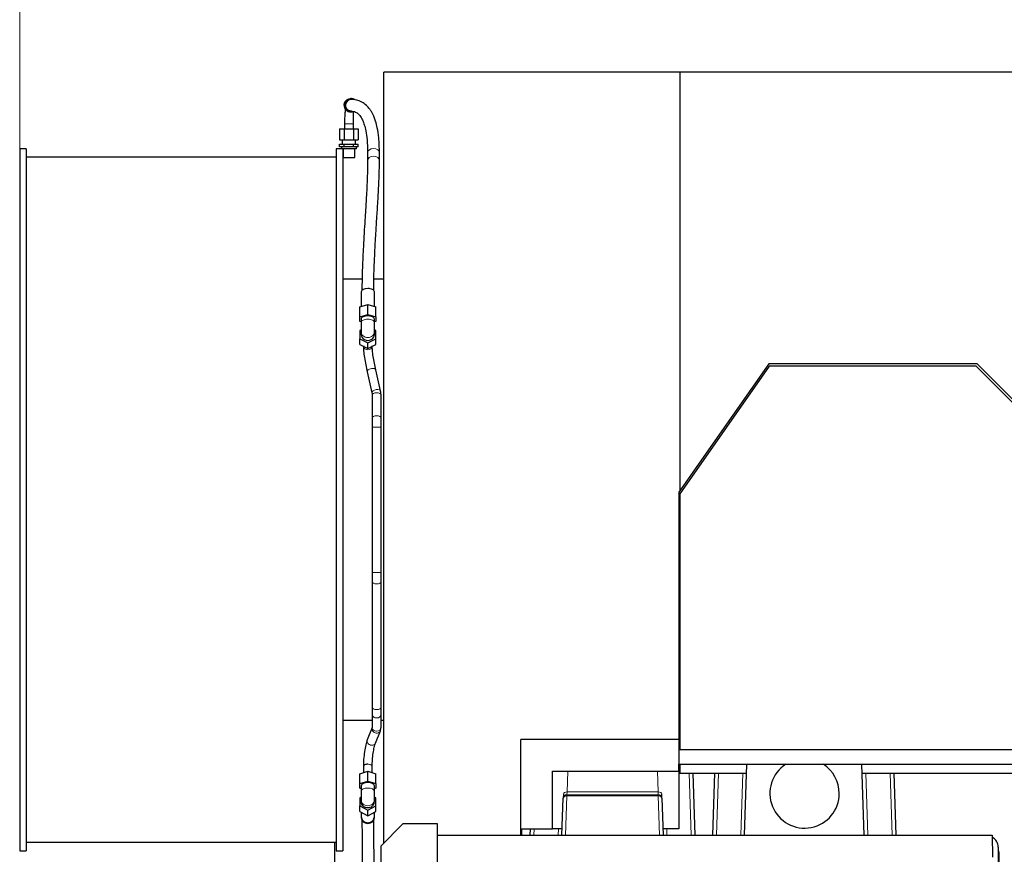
# Model space of a CAD drawing. Header units: inches. Extents: x 0 to 20790, y -12 to 14700.
# Tile 157 of 184: x 8907 to 10242, y 11615 to 12746. Entities that reach past the tile are written whole.
import ezdxf

# ---------------------------------------------------------------- set-up
doc = ezdxf.new("R2010")
doc.units = ezdxf.units.IN
doc.layers.add('1', color=7, linetype='Continuous', true_color=0xffffff)
doc.layers.add('254', color=7, linetype='Continuous', true_color=0xffffff)
doc.styles.add('latin_extended', font='simplex.shx')
doc.dimstyles.get("Standard").update_dxf_attribs({"dimtxt": 0.18, "dimasz": 0.18, "dimexe": 0.18, "dimexo": 0.0625, "dimgap": 0.09, "dimtad": 0, "dimtih": 1, "dimtoh": 1, "dimdec": 4, "dimzin": 0, "dimdsep": 46, "dimtxsty": 'Standard', "dimcen": 0.09, "dimadec": 0, "dimazin": 0, "dimtfac": 1, "dimtdec": 4, "dimtofl": 0, "dimtmove": 0, "dimatfit": 3, "dimfxl": 1, "dimtolj": 1, "dimtzin": 0, "dimarcsym": 0})

# ---------------------------------------------------------------- blocks, each defined once
blk = doc.blocks.new('_U15')
at = {"layer": '254', "color": 3, "linetype": 'Continuous', "lineweight": 13, "transparency": 16777216}
for p, q in [((8907.2, 12130.3), (8907.2, 13278.9)), ((11914.7, 9629.8), (11914.7, 13278.9)), ((9029.7, 13243.9), (11792.2, 13243.9))]:
    blk.add_line(p, q, dxfattribs=at)
at = {"layer": '254', "color": 3, "transparency": 16777216}
for points in [[(9029.7, 13264.3), (9029.7, 13223.5), (8907.2, 13243.9)], [(11792.2, 13223.5), (11792.2, 13264.3), (11914.7, 13243.9)]]:
    blk.add_solid(points, dxfattribs=at)
at = {"layer": 'Defpoints', "color": 0, "transparency": 16777216}
for p in [(11914.7, 13243.9), (8907.2, 12095.3), (11914.7, 9594.8)]:
    blk.add_point(p, dxfattribs=at)
at = {"layer": '254', "color": 2, "lineweight": 13, "transparency": 16777216, "insert": (10195.1, 13427.7), "char_height": 122.5, "attachment_point": 1, "style": 'latin_extended'}
blk.add_mtext('\\A1;3008', dxfattribs=at)

msp = doc.modelspace()

# ---------------------------------------------------------------- linework, layer by layer
at = {"layer": '1', "color": 2, "linetype": 'Continuous', "lineweight": 25}
for p, q in [((9802.574, 12675.324), (9401.074, 12675.324)), ((9401.074, 11630.187), (9401.074, 12675.324)), ((10362.574, 12675.324), (9802.574, 12675.324)), ((9802.574, 12675.324), (9802.574, 12107.997)), ((9357.003, 12639.324), (9356.131, 12639.324)), ((9356.131, 12621.324), (9357.003, 12621.324)), ((9340.989, 12598.324), (9347.34, 12598.324)), ((9340.989, 12598.324), (9340.989, 12583.324)), ((9347.34, 12598.324), (9360.042, 12598.324)), ((9347.34, 12598.324), (9347.34, 12583.324)), ((9360.042, 12598.324), (9366.392, 12598.324)), ((9360.042, 12598.324), (9360.042, 12583.324)), ((9366.392, 12598.324), (9366.392, 12583.324)), ((9340.989, 12583.324), (9347.34, 12583.324)), ((9344.691, 12583.324), (9344.691, 12577.824)), ((9347.34, 12583.324), (9360.042, 12583.324)), ((9360.042, 12583.324), (9366.392, 12583.324)), ((9362.691, 12577.824), (9362.691, 12583.324)), ((8916.162, 12571.324), (8907.162, 12571.324)), ((8907.162, 12571.324), (8907.162, 11619.324)), ((8916.162, 12571.324), (8916.162, 11619.324)), ((9343.691, 12571.324), (9336.162, 12571.324)), ((9336.162, 12571.324), (9336.162, 11619.324)), ((9340.989, 12577.824), (9347.34, 12577.824)), ((9340.989, 12573.824), (9340.989, 12577.824)), ((9347.34, 12573.824), (9340.989, 12573.824)), ((9343.691, 12573.824), (9343.691, 12571.324)), ((9353.691, 12571.324), (9343.691, 12571.324)), ((9345.162, 12571.324), (9345.162, 11619.324)), ((9345.691, 12571.324), (9345.691, 12559.324)), ((9347.34, 12577.824), (9360.042, 12577.824)), ((9347.34, 12573.824), (9347.34, 12577.824)), ((9360.042, 12573.824), (9347.34, 12573.824)), ((9363.691, 12571.324), (9353.691, 12571.324)), ((9360.042, 12577.824), (9366.392, 12577.824)), ((9360.042, 12573.824), (9360.042, 12577.824)), ((9366.392, 12573.824), (9360.042, 12573.824)), ((9361.691, 12559.324), (9361.691, 12571.324)), ((9363.691, 12571.324), (9363.691, 12573.824)), ((9366.392, 12573.824), (9366.392, 12577.824)), ((9379.016, 12566.132), (9379.016, 12555.525)), ((9395.016, 12555.525), (9395.016, 12566.132)), ((9336.162, 12559.82), (8916.162, 12559.82)), ((9345.691, 12559.324), (9361.691, 12559.324)), ((9371.571, 12394.352), (9345.162, 12394.352)), ((9401.074, 12394.352), (9387.532, 12394.352)), ((9370.227, 12377.371), (9370.227, 12357.546)), ((9388.227, 12357.546), (9388.227, 12377.371)), ((9368.227, 12356.969), (9379.227, 12360.144)), ((9368.227, 12343.545), (9368.227, 12356.969)), ((9379.227, 12360.144), (9390.227, 12356.969)), ((9379.227, 12346.721), (9379.227, 12360.144)), ((9390.227, 12343.545), (9390.227, 12356.969)), ((9368.227, 12343.545), (9379.227, 12346.721)), ((9368.227, 12337.194), (9368.227, 12343.545)), ((9370.227, 12340.37), (9370.227, 12335.801)), ((9379.227, 12346.721), (9390.227, 12343.545)), ((9388.227, 12335.801), (9388.227, 12340.37)), ((9390.227, 12343.545), (9390.227, 12337.194)), ((9370.227, 12336.617), (9368.227, 12337.194)), ((9370.227, 12325.824), (9368.227, 12324.824)), ((9368.227, 12324.824), (9368.227, 12313.824)), ((9390.227, 12337.194), (9388.227, 12336.617)), ((9390.227, 12324.824), (9388.227, 12325.824)), ((9390.227, 12313.824), (9390.227, 12324.824)), ((9368.227, 12313.824), (9379.227, 12308.324)), ((9368.227, 12306.074), (9368.227, 12313.824)), ((9370.227, 12323.074), (9370.227, 12319.324)), ((9379.227, 12308.324), (9390.227, 12313.824)), ((9388.227, 12319.324), (9388.227, 12323.074)), ((9390.227, 12306.074), (9390.227, 12313.824)), ((9368.227, 12306.074), (9379.227, 12300.574)), ((9379.227, 12300.574), (9379.227, 12308.324)), ((9379.227, 12300.574), (9390.227, 12306.074)), ((9389.976, 12271.694), (9389.951, 12271.789)), ((9396.588, 12243.065), (9389.976, 12271.694)), ((9922.889, 12279.824), (9801.074, 12105.854)), ((9923.357, 12276.347), (9802.357, 12103.541)), ((10205.478, 12279.824), (9922.889, 12279.824)), ((10204.357, 12276.347), (9923.357, 12276.347)), ((10395.357, 12085.347), (10204.357, 12276.347)), ((10440.074, 12045.228), (10205.478, 12279.824)), ((9378.284, 12268.994), (9384.895, 12240.365)), ((9385.227, 12237.469), (9385.227, 12206.295)), ((9397.227, 12206.295), (9397.227, 12237.469)), ((9385.227, 12206.295), (9385.229, 12206.227)), ((9385.227, 12193.795), (9385.227, 11996.853)), ((9397.227, 11996.853), (9397.227, 12193.795)), ((9801.074, 12105.854), (9801.074, 11736.624)), ((9802.357, 12103.541), (9802.357, 11756.847)), ((9385.229, 11984.422), (9385.227, 11984.353)), ((9385.227, 11984.353), (9385.227, 11813.795)), ((9397.227, 11813.795), (9397.227, 11984.353)), ((9385.229, 11813.864), (9385.227, 11813.795)), ((9385.229, 11804.764), (9385.227, 11804.645)), ((9385.227, 11804.645), (9385.227, 11786.647)), ((9397.227, 11786.647), (9397.227, 11804.645)), ((9345.162, 11796.297), (9385.226, 11796.297)), ((9397.226, 11796.297), (9401.074, 11796.297)), ((9385.171, 11786.424), (9378.559, 11769.895)), ((9389.701, 11765.438), (9396.312, 11781.967)), ((9801.073, 11770.324), (9586.727, 11770.324)), ((9586.727, 11640.327), (9586.727, 11770.324)), ((9802.357, 11756.847), (10279.657, 11756.847)), ((9368.227, 11723.944), (9379.227, 11727.119)), ((9368.227, 11710.52), (9368.227, 11723.944)), ((9373.227, 11733.759), (9373.227, 11725.387)), ((9379.227, 11727.119), (9390.227, 11723.944)), ((9379.227, 11713.696), (9379.227, 11727.119)), ((9385.227, 11725.387), (9385.227, 11733.759)), ((9390.227, 11710.52), (9390.227, 11723.944)), ((9629.727, 11649.324), (9629.727, 11727.324)), ((9629.727, 11727.324), (9801.227, 11727.324)), ((9801.074, 11736.624), (10297.636, 11736.624)), ((9801.227, 11727.324), (9801.227, 11736.624)), ((9801.227, 11727.324), (9801.227, 11649.324)), ((9802.574, 11736.624), (9802.574, 11724.824)), ((9802.574, 11724.824), (9893.017, 11724.824)), ((9819.946, 11724.823), (9822.897, 11640.326)), ((9847.057, 11640.326), (9850.008, 11724.823)), ((9890.06, 11640.324), (9893.423, 11736.624)), ((10052.394, 11640.324), (10049.031, 11736.624)), ((10049.451, 11724.824), (10292.352, 11724.824)), ((10092.446, 11724.823), (10095.397, 11640.326)), ((9368.227, 11710.52), (9379.227, 11713.696)), ((9368.227, 11704.169), (9368.227, 11710.52)), ((9379.227, 11713.696), (9390.227, 11710.52)), ((9390.227, 11710.52), (9390.227, 11704.169)), ((9370.227, 11703.592), (9368.227, 11704.169)), ((9370.227, 11707.345), (9370.227, 11699.984)), ((9388.227, 11699.984), (9388.227, 11707.345)), ((9390.227, 11704.169), (9388.227, 11703.592)), ((9370.227, 11692.168), (9368.227, 11691.168)), ((9368.227, 11691.168), (9368.227, 11680.168)), ((9370.227, 11688.305), (9370.227, 11685.668)), ((9370.227, 11685.669), (9370.227, 11685.668)), ((9390.227, 11691.168), (9388.227, 11692.168)), ((9388.227, 11685.668), (9388.227, 11688.305)), ((9390.227, 11680.168), (9390.227, 11691.168)), ((9642.56, 11640.325), (9644.313, 11690.499)), ((9644.514, 11696.264), (9644.313, 11690.499)), ((9649.309, 11695.324), (9773.145, 11695.324)), ((9778.142, 11690.499), (9777.94, 11696.264)), ((9778.142, 11690.499), (9779.894, 11640.325)), ((9368.227, 11680.168), (9379.227, 11674.668)), ((9368.227, 11672.418), (9368.227, 11680.168)), ((9368.227, 11672.418), (9379.227, 11666.918)), ((9370.227, 11671.418), (9370.227, 11664.305)), ((9379.227, 11674.668), (9390.227, 11680.168)), ((9379.227, 11666.918), (9379.227, 11674.668)), ((9379.227, 11666.918), (9390.227, 11672.418)), ((9388.227, 11664.305), (9388.227, 11671.418)), ((9390.227, 11672.418), (9390.227, 11680.168)), ((9426.727, 11655.825), (9396.727, 11625.825)), ((9473.727, 11655.825), (9426.727, 11655.825)), ((9473.727, 10655.825), (9473.727, 11655.825)), ((9588.227, 11649.324), (9629.727, 11649.324)), ((9588.227, 11640.324), (9588.227, 11649.324)), ((9599.557, 11640.326), (9599.872, 11649.326)), ((9642.876, 11649.324), (9629.727, 11649.324)), ((9801.227, 11649.324), (9779.578, 11649.324)), ((8916.162, 11630.829), (9336.162, 11630.829)), ((9334.574, 11571.15), (9334.574, 11630.833)), ((9473.727, 11640.324), (10225.844, 11640.324)), ((10225.844, 11640.324), (10226.361, 11610.655)), ((8907.162, 11619.324), (8916.162, 11619.324)), ((9336.162, 11619.324), (9345.162, 11619.324)), ((9396.727, 11625.825), (9396.727, 10685.825)), ((10234.227, 11624.324), (10234.227, 11434.319)), ((10235.227, 11617.324), (10235.227, 11592.324))]:
    msp.add_line(p, q, dxfattribs=at)
at = {"layer": '1', "color": 110, "linetype": 'Continuous', "lineweight": 13}
for p, q in [((9353.691, 12605.324), (9347.691, 12605.324)), ((9359.691, 12605.324), (9353.691, 12605.324)), ((9370.227, 12335.801), (9370.227, 12335.784)), ((9370.227, 12323.116), (9370.227, 12323.074)), ((9378.284, 12268.994), (9378.284, 12268.994)), ((9385.227, 12237.469), (9385.227, 12237.469)), ((9391.227, 12193.795), (9385.227, 12193.795)), ((9397.227, 12193.795), (9391.227, 12193.795)), ((9391.227, 11996.853), (9385.227, 11996.853)), ((9397.227, 11996.853), (9391.227, 11996.853)), ((9378.559, 11769.895), (9378.559, 11769.895)), ((9650.494, 11727.324), (9649.511, 11699.168)), ((9772.943, 11699.168), (9771.96, 11727.324)), ((9817.9, 11640.325), (9814.949, 11724.824)), ((9855.005, 11724.824), (9852.054, 11640.325)), ((9885.063, 11640.325), (9888.014, 11724.823)), ((10054.44, 11724.823), (10057.391, 11640.325)), ((10090.4, 11640.325), (10087.449, 11724.824)), ((9370.227, 11699.984), (9370.227, 11699.958)), ((9649.511, 11699.168), (9649.309, 11695.324)), ((9649.511, 11699.168), (9772.943, 11699.168)), ((9773.145, 11695.324), (9772.943, 11699.168)), ((9370.227, 11688.355), (9370.227, 11688.305)), ((9649.309, 11693.86), (9647.44, 11640.324)), ((9649.309, 11693.86), (9649.309, 11695.324)), ((9773.145, 11693.86), (9649.309, 11693.86)), ((9773.145, 11695.324), (9773.145, 11693.86)), ((9775.014, 11640.324), (9773.145, 11693.86)), ((9604.869, 11649.324), (9604.554, 11640.325)), ((9637.563, 11640.325), (9637.878, 11649.325)), ((9784.576, 11649.325), (9784.891, 11640.325)), ((10234.227, 11617.324), (10235.227, 11617.324))]:
    msp.add_line(p, q, dxfattribs=at)
at = {"layer": '1', "color": 2, "linetype": 'Continuous', "lineweight": 25}
for centre, radius, start, end in [((9971.568, 11697.089), 47, 122.7375, 0), ((9971.568, 11697.089), 47, 0, 57.268125), ((9649.309, 11690.324), 5, 90, 178), ((9773.145, 11690.324), 5, 2, 90), ((10219.227, 11624.324), 15, 0, 63.635525), ((10230.227, 11617.324), 5, 0, 36.870469)]:
    msp.add_arc(centre, radius, start, end, dxfattribs=at)
for centre, major_axis, ratio, start_param, end_param in [((9357.003, 12630.324), (0, 9), 0.9961947, 0, 1.57079633), ((9357.003, 12630.324), (0.002, 8), 0.99619352, 6.04319407, 8.36157694), ((9357.003, 12630.324), (0, 9), 0.9961947, 5.71013917, 6.28318531), ((9356.131, 12630.324), (0, -9), 0.9961947, 4.71238898, 6.28318531), ((9357.003, 12630.324), (0, 9), 0.9961947, 1.57079633, 3.48108101), ((9379.227, 12377.371), (9, 0), 0.50000001, 1.57079633, 3.14159265), ((9379.227, 12377.371), (9, 0), 0.50000001, 0, 1.57079633), ((9379.227, 12340.37), (-9, 0), 0.5, 4.71238898, 6.28318531), ((9379.227, 12340.37), (-9, 0), 0.5, 3.14159265, 4.71238898), ((9379.227, 12319.324), (9, 0), 0.8660254, 3.14159265, 6.28318531), ((9379.227, 11733.759), (-6, 0), 0.5, 4.71238898, 6.28318531), ((9379.227, 11707.345), (9, 0), 0.5, 0, 3.14159265), ((9379.227, 11685.668), (-9, 0), 0.8660254, 0, 1.57079633), ((9379.227, 11685.668), (-9, 0), 0.8660254, 1.57079633, 3.14169083), ((9379.227, 11664.305), (-9, 0), 0.8660254, 0, 3.14159265)]:
    msp.add_ellipse(centre, major_axis=major_axis, ratio=ratio, start_param=start_param, end_param=end_param, dxfattribs=at)
at = {"layer": '1', "color": 110, "linetype": 'Continuous', "lineweight": 13}
for centre, major_axis, ratio, start_param, end_param in [((9387.016, 12566.132), (8, 0), 0.70710678, 0, 3.14159265), ((9387.016, 12555.525), (8, 0), 0.70710678, 0.00549779, 3.15327545), ((9379.227, 12335.801), (-9, 0), 0.5, 4.71238898, 6.28318531), ((9379.227, 12335.801), (-9, 0), 0.5, 3.14119995, 4.71238898), ((9379.227, 12323.074), (-9, 0), 0.8660254, 0, 1.57079633), ((9379.227, 12323.074), (-9, 0), 0.8660254, 1.57079633, 3.14198535), ((9379.227, 12304.074), (-6, 0), 0.8660254, 0.09915652, 1.57079633), ((9379.227, 12304.074), (-6, 0), 0.8660254, 1.57079633, 3.04243614), ((9384.13, 12270.344), (-5.846, -1.35), 0.49029034, 4.59964147, 6.28318531), ((9384.13, 12270.344), (-5.846, -1.35), 0.49029034, 3.17512555, 4.59964147), ((9390.742, 12241.715), (-5.846, -1.35), 0.49029034, 4.59964147, 6.28186615), ((9390.742, 12241.715), (-5.846, -1.35), 0.49029034, 3.14636034, 4.59964147), ((9391.227, 12237.469), (-6, 0), 0.5, 4.71238898, 6.28318531), ((9391.227, 12237.469), (-6, 0), 0.5, 3.14149448, 4.71238898), ((9391.227, 12206.295), (-6, 0), 0.5, 4.71238898, 6.28318531), ((9391.227, 12206.295), (-6, 0), 0.5, 3.14640322, 4.71238898), ((9391.227, 11984.353), (-6, 0), 0.5, 0, 1.57079633), ((9391.227, 11984.353), (-6, 0), 0.5, 1.57079633, 3.13678209), ((9391.227, 11813.795), (-6, 0), 0.5, 0, 1.57079633), ((9391.227, 11804.645), (-6, 0), 0.8660254, 0, 1.57079633), ((9391.227, 11813.795), (-6, 0), 0.5, 1.57079633, 3.14159265), ((9391.227, 11804.645), (-6, 0), 0.8660254, 1.57079633, 3.13678209), ((9390.742, 11784.195), (-5.571, 2.228), 0.84920778, 0.00760102, 1.89825075), ((9391.227, 11786.647), (-6, 0), 0.8660254, 0, 1.57079633), ((9390.742, 11784.195), (-5.571, 2.228), 0.84920778, 1.89825075, 3.14880098), ((9391.227, 11786.647), (-6, 0), 0.8660254, 1.57079633, 3.14159265), ((9384.13, 11767.666), (-5.571, 2.228), 0.84920778, 0, 1.89825075), ((9384.13, 11767.666), (-5.571, 2.228), 0.84920778, 1.89825075, 3.14163422), ((9379.227, 11733.759), (-6, 0), 0.5, 3.14159265, 4.71238898), ((9379.227, 11699.984), (-9, 0), 0.5, 4.71238898, 6.28318531), ((9379.227, 11699.984), (-9, 0), 0.5, 3.14119995, 4.71238898), ((9649.511, 11696.089), (4.997, -0.174), 0.61542851, 1.59228426, 3.14159265), ((9772.943, 11696.089), (4.997, 0.174), 0.61542851, 0, 1.5493084), ((9379.227, 11688.305), (-9, 0), 0.8660254, 0, 1.57079633), ((9379.227, 11688.305), (-9, 0), 0.8660254, 1.57079633, 3.14198535), ((9649.309, 11690.324), (-4.997, 0.174), 0.70689131, 4.73706916, 6.28318531), ((9773.145, 11690.324), (-4.997, -0.174), 0.70689131, 3.14159265, 4.6877088)]:
    msp.add_ellipse(centre, major_axis=major_axis, ratio=ratio, start_param=start_param, end_param=end_param, dxfattribs=at)
at = {"layer": '1', "color": 2, "linetype": 'Continuous', "lineweight": 25}
for points, weights, knots in [([(9347.165, 12630.324), (9347.165, 12632.574), (9347.921, 12635.082), (9349.707, 12636.993), (9352.619, 12638.681), (9353.732, 12639.109), (9354.93, 12639.324), (9356.131, 12639.324)], [0.535898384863, 0.535898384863, 0.52948575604, 0.535898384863, 0.535898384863, 0.534295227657, 0.533493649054, 0.533493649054], [0, 0, 0, 0, 0, 0.66666667, 0.66666667, 0.66666667, 1, 1, 1, 1, 1]), ([(9387.225, 11664.2), (9387.19, 11661.631), (9385.774, 11658.359), (9382.215, 11657.049), (9376.647, 11656.9), (9372.848, 11658.095), (9371.319, 11661.499), (9371.229, 11664.169), (9371.227, 11664.249), (9371.227, 11664.328), (9371.228, 11664.409)], [0.585611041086, 0.582908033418, 0.554295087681, 0.585786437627, 0.585786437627, 0.552284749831, 0.585786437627, 0.585786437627, 0.585755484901, 0.585696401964, 0.585611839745], [0, 0, 0, 0, 0, 0.48478354, 0.48478354, 0.48478354, 0.98480147, 0.98480147, 0.98480147, 1, 1, 1, 1, 1])]:
    msp.add_rational_spline(points, weights, degree=4, knots=knots, dxfattribs=at)
for points, degree, knots in [([(9395.016, 12566.127), (9394.99, 12573.407), (9394.449, 12585.581), (9392.379, 12599.23), (9390.062, 12608.184), (9387.907, 12614.139), (9385.983, 12618.357), (9383.98, 12621.991), (9381.192, 12626.168), (9376.875, 12630.993), (9370.783, 12635.337), (9363.446, 12637.905), (9359.102, 12638.503), (9356.968, 12638.324)], 3, [0, 0, 0, 0, 0.11374071, 0.20870691, 0.28454499, 0.34122534, 0.387806, 0.42854798, 0.47712975, 0.56511974, 0.68006857, 0.82524418, 1, 1, 1, 1]), ([(9348.84, 12625.388), (9348.588, 12623.77), (9348.158, 12619.957), (9347.777, 12613.111), (9347.685, 12608.048), (9347.691, 12605.324)], 3, [0, 0, 0, 0, 0.28944557, 0.63076935, 1, 1, 1, 1]), ([(9357.014, 12622.324), (9356.716, 12622.324), (9355.627, 12622.404), (9354.104, 12622.83), (9352.695, 12623.547), (9351.452, 12624.529), (9350.423, 12625.74), (9350.037, 12626.437)], 2, [0, 0, 0, 0.07058878, 0.25647103, 0.44235327, 0.62823551, 0.81411776, 1, 1, 1]), ([(9357.037, 12622.324), (9357.772, 12622.411), (9359.341, 12622.239), (9362.291, 12621.4), (9364.612, 12620.094), (9366.608, 12618.427), (9368.397, 12616.417), (9370.271, 12613.8), (9372.421, 12609.803), (9374.7, 12603.804), (9376.817, 12595.468), (9378.56, 12583.249), (9378.991, 12572.46), (9379.016, 12566.136)], 3, [0, 0, 0, 0, 0.16324505, 0.28940997, 0.38179254, 0.46215758, 0.51166146, 0.5672317, 0.64376624, 0.71497119, 0.79800452, 0.89288415, 1, 1, 1, 1]), ([(9359.691, 12605.324), (9359.695, 12607.327), (9359.728, 12611.024), (9359.872, 12616.076), (9359.997, 12619.723), (9360.002, 12621.44), (9359.975, 12622.051)], 3, [0, 0, 0, 0, 0.29100654, 0.56305032, 0.81633567, 1, 1, 1, 1]), ([(9379.016, 12555.53), (9378.976, 12547.969), (9378.664, 12533.38), (9377.541, 12511.073), (9376.489, 12493.238), (9375.499, 12477.296), (9374.394, 12459.6), (9373.051, 12436.694), (9371.7, 12408.769), (9371.308, 12389.379), (9371.239, 12379.282)], 3, [0, 0, 0, 0, 0.15911635, 0.28747446, 0.38462823, 0.45591372, 0.54774594, 0.67076181, 0.82524897, 1, 1, 1, 1]), ([(9387.236, 12379.268), (9387.285, 12387.76), (9387.581, 12403.928), (9388.576, 12426.794), (9389.569, 12445.126), (9390.529, 12461.234), (9391.63, 12478.902), (9392.822, 12498.107), (9393.93, 12518.045), (9394.782, 12537.359), (9394.996, 12549.473), (9395.016, 12555.521)], 3, [0, 0, 0, 0, 0.14786386, 0.27608796, 0.37329685, 0.44450853, 0.53601444, 0.65896566, 0.75841503, 0.87210981, 1, 1, 1, 1]), ([(9370.227, 12335.801), (9370.227, 12335.036), (9370.227, 12333.778), (9370.227, 12331.469), (9370.227, 12329.003), (9370.227, 12326.648), (9370.227, 12324.583), (9370.227, 12323.6), (9370.227, 12323.074)], 3, [0, 0, 0, 0, 0.17875957, 0.28247538, 0.48431875, 0.68180374, 0.79262857, 1, 1, 1, 1]), ([(9388.227, 12323.074), (9388.227, 12323.522), (9388.227, 12324.369), (9388.227, 12326.229), (9388.227, 12328.506), (9388.227, 12330.997), (9388.227, 12333.477), (9388.227, 12334.906), (9388.227, 12335.801)], 3, [0, 0, 0, 0, 0.17869168, 0.28234519, 0.48435603, 0.68161688, 0.79251718, 1, 1, 1, 1]), ([(9373.227, 12304.074), (9373.237, 12302.206), (9373.49, 12297.765), (9374.625, 12288.422), (9376.327, 12278.138), (9377.599, 12271.986), (9378.287, 12268.979)], 3, [0, 0, 0, 0, 0.25148169, 0.50225623, 0.75185889, 1, 1, 1, 1]), ([(9389.973, 12271.709), (9389.314, 12274.578), (9388.109, 12280.382), (9386.517, 12289.941), (9385.465, 12298.47), (9385.235, 12302.434), (9385.227, 12304.074)], 3, [0, 0, 0, 0, 0.25197772, 0.50243133, 0.75161742, 1, 1, 1, 1]), ([(9378.545, 11769.86), (9377.806, 11767.963), (9376.451, 11763.427), (9374.666, 11753.833), (9373.496, 11743.235), (9373.237, 11736.873), (9373.227, 11733.759)], 3, [0, 0, 0, 0, 0.25219503, 0.50334189, 0.75275441, 1, 1, 1, 1]), ([(9385.227, 11733.759), (9385.234, 11736.635), (9385.459, 11742.417), (9386.476, 11751.837), (9387.985, 11760.139), (9389.108, 11763.927), (9389.715, 11765.473)], 3, [0, 0, 0, 0, 0.25307589, 0.50376599, 0.75248963, 1, 1, 1, 1]), ([(9370.227, 11699.984), (9370.227, 11699.244), (9370.227, 11698.035), (9370.227, 11695.8), (9370.227, 11693.504), (9370.227, 11690.609), (9370.227, 11689.07), (9370.227, 11688.305)], 3, [0, 0, 0, 0, 0.17888919, 0.28257184, 0.48488546, 0.68228273, 1, 1, 1, 1]), ([(9388.227, 11688.305), (9388.227, 11688.977), (9388.227, 11690.386), (9388.227, 11693.059), (9388.227, 11695.353), (9388.227, 11697.196), (9388.227, 11698.637), (9388.227, 11699.51), (9388.227, 11699.984)], 3, [0, 0, 0, 0, 0.281713, 0.48342792, 0.68109298, 0.79166666, 0.88293734, 1, 1, 1, 1]), ([(9371.252, 11661.174), (9371.265, 11659.68), (9371.308, 11655.141), (9371.419, 11645.725), (9371.578, 11632.001), (9371.704, 11616.179), (9371.656, 11598.918), (9371.277, 11580.792), (9370.603, 11567.209), (9370.102, 11559.863), (9370.013, 11558.619)], 3, [0, 0, 0, 0, 0.08494186, 0.23321239, 0.38142319, 0.52926637, 0.67674312, 0.82361472, 0.97004681, 1, 1, 1, 1]), ([(9386.453, 11564.865), (9386.555, 11566.573), (9387, 11574.603), (9387.534, 11589.859), (9387.735, 11610.703), (9387.586, 11632.121), (9387.358, 11650.141), (9387.277, 11658.612), (9387.248, 11661.803)], 3, [0, 0, 0, 0, 0.04257517, 0.19988042, 0.38009888, 0.58251876, 0.80723543, 1, 1, 1, 1])]:
    msp.add_open_spline(points, degree=degree, knots=knots, dxfattribs=at)
for points, degree in [([(9347.691, 12605.324), (9347.691, 12598.324)], 1), ([(9359.691, 12598.324), (9359.691, 12605.324)], 1), ([(9384.899, 12240.35), (9385.227, 12237.439)], 1), ([(9397.227, 12237.498), (9396.584, 12243.08)], 1), ([(9385.227, 12206.28), (9385.227, 12200.476), (9385.227, 12193.795)], 2), ([(9397.227, 12193.795), (9397.227, 12200.492), (9397.227, 12206.311)], 2), ([(9385.227, 11996.853), (9385.227, 11990.173), (9385.227, 11984.369)], 2), ([(9397.227, 11984.337), (9397.227, 11990.156), (9397.227, 11996.853)], 2), ([(9385.227, 11813.811), (9385.227, 11808.045), (9385.227, 11804.672)], 2), ([(9397.227, 11804.618), (9397.227, 11808), (9397.227, 11813.78)], 2), ([(9385.227, 11786.698), (9385.157, 11786.389)], 1), ([(9396.326, 11782.002), (9397.227, 11786.596)], 1)]:
    msp.add_open_spline(points, degree=degree, dxfattribs=at)

# ---------------------------------------------------------------- dimensions: what is measured, and where the dimension line sits
at = {"layer": '254', "color": 2, "linetype": 'Continuous', "lineweight": 13}
dim = msp.add_linear_dim(base=(11914.727, 13243.916), p1=(8907.162, 12095.324), p2=(11914.727, 9594.824), dimstyle='Standard', override={"dimscale": 35, "dimtxt": 3.5, "dimasz": 3.5, "dimexe": 1, "dimexo": 1, "dimgap": 1.75, "dimtad": 1, "dimtih": 1, "dimtoh": 0, "dimdec": 0, "dimlfac": 1, "dimzin": 8, "dimdsep": 46, "dimlunit": 2, "dimtxsty": 'latin_extended', "dimsah": 1, "dimse1": 0, "dimse2": 0, "dimsd1": 0, "dimsd2": 0, "dimclrd": 3, "dimclre": 3, "dimclrt": 2, "dimtol": 0, "dimtm": -0.1, "dimtfac": 0.714286, "dimtdec": 3, "dimtofl": 1, "dimtmove": 0, "dimtzin": 8, "dimlwd": 13, "dimlwe": 13}, dxfattribs=at)
dim.commit()
dim.dimension.update_dxf_attribs({"geometry": '_U15', "text_midpoint": (10410.944, 13243.916), "dimtype": 160})

doc.saveas('drawing.dxf')
